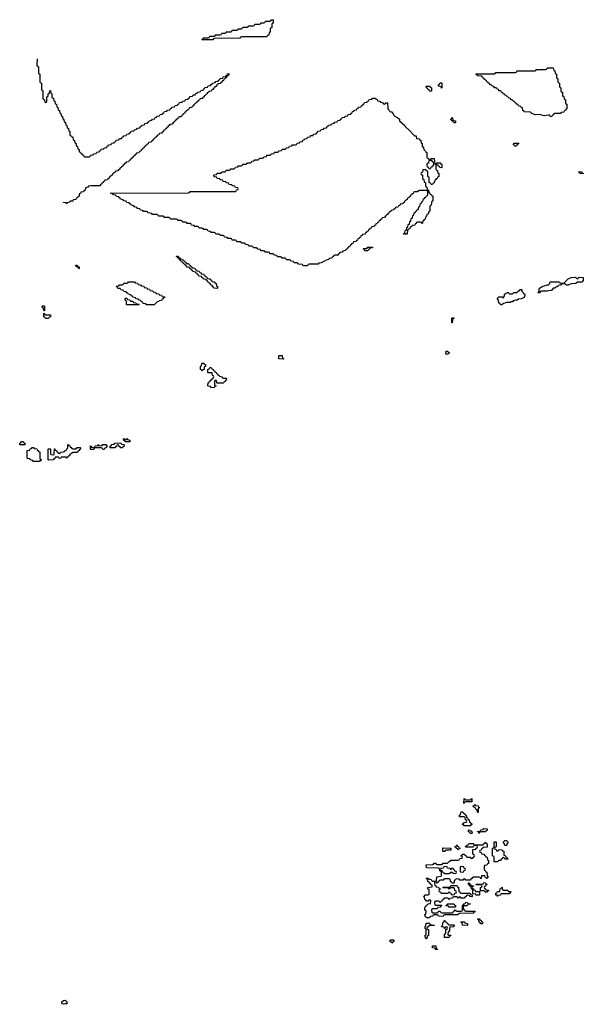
# Model space of a CAD drawing. Header units: inches. Extents: x 2710028 to 2964570, y 496606 to 722708.
# Tile 93 of 228: x 2859626 to 2867111, y 634198 to 647274. Entities that reach past the tile are written whole.
import ezdxf

# ---------------------------------------------------------------- set-up
doc = ezdxf.new("R2010")
doc.units = ezdxf.units.IN
doc.header["$MEASUREMENT"] = 0
for name, color, linetype in [('C8654', 7, 'Continuous'), ('C8663', 7, 'Continuous'), ('C8664', 7, 'Continuous')]:
    doc.layers.add(name, color=color, linetype=linetype)

msp = doc.modelspace()

# ---------------------------------------------------------------- linework, layer by layer
at = {"layer": 'C8654', "color": 6}
for points in [[(2859856, 646756), (2859854, 646670), (2859858, 646658), (2859874, 646650), (2859874, 646570), (2859878, 646558), (2859894, 646550), (2859894, 646450), (2859898, 646438), (2859914, 646430), (2859914, 646350), (2859918, 646338), (2859934, 646330), (2859934, 646230), (2859938, 646218), (2859954, 646210), (2859958, 646178), (2859970, 646174), (2859982, 646178), (2859986, 646190), (2859986, 646250), (2860000, 646257)], [(2860000, 643306), (2859970, 643306), (2859962, 643322), (2859946, 643330), (2859947, 643373), (2859953, 643373), (2859958, 643358), (2859970, 643354), (2860000, 643353)]]:
    msp.add_lwpolyline(points, dxfattribs=at)
for points in [[(2859950, 643406), (2859946, 643410), (2859942, 643442), (2859928, 643448), (2859926, 643470), (2859930, 643474), (2859950, 643474), (2859954, 643470), (2859954, 643410)], [(2859630, 641626), (2859626, 641630), (2859626, 641650), (2859642, 641658), (2859650, 641674), (2859670, 641674), (2859678, 641658), (2859694, 641650), (2859694, 641630), (2859690, 641626)], [(2859810, 641406), (2859802, 641422), (2859767, 641427), (2859762, 641442), (2859730, 641446), (2859726, 641450), (2859727, 641553), (2859762, 641558), (2859767, 641573), (2859782, 641578), (2859790, 641594), (2859810, 641594), (2859818, 641578), (2859853, 641573), (2859858, 641558), (2859873, 641553), (2859878, 641538), (2859894, 641530), (2859894, 641450), (2859898, 641438), (2859914, 641430), (2859898, 641422), (2859890, 641406)]]:
    msp.add_lwpolyline(points, close=True, dxfattribs=at)
at = {"layer": 'C8663', "color": 6}
for points in [[(2865530, 636866), (2865526, 636870), (2865527, 636933), (2865533, 636933), (2865538, 636918), (2865550, 636914), (2865610, 636914), (2865622, 636918), (2865627, 636933), (2865633, 636933), (2865633, 636887), (2865553, 636887), (2865538, 636882)], [(2865710, 636746), (2865706, 636750), (2865702, 636782), (2865687, 636787), (2865682, 636802), (2865667, 636807), (2865662, 636822), (2865646, 636830), (2865662, 636838), (2865670, 636854), (2865678, 636838), (2865713, 636833), (2865718, 636818), (2865734, 636810), (2865718, 636802), (2865714, 636790), (2865714, 636750)], [(2865530, 636566), (2865522, 636582), (2865507, 636587), (2865507, 636593), (2865522, 636598), (2865527, 636613), (2865562, 636618), (2865566, 636630), (2865562, 636642), (2865546, 636650), (2865542, 636682), (2865530, 636686), (2865467, 636687), (2865466, 636710), (2865482, 636718), (2865487, 636753), (2865510, 636754), (2865518, 636738), (2865534, 636730), (2865538, 636718), (2865554, 636710), (2865558, 636678), (2865573, 636673), (2865578, 636658), (2865594, 636650), (2865598, 636618), (2865613, 636613), (2865618, 636598), (2865633, 636593), (2865633, 636587), (2865618, 636582), (2865610, 636566)], [(2865630, 636466), (2865608, 636468), (2865602, 636482), (2865587, 636487), (2865587, 636513), (2865612, 636512), (2865618, 636498), (2865633, 636493), (2865634, 636470)], [(2865730, 636466), (2865722, 636482), (2865707, 636487), (2865707, 636493), (2865742, 636498), (2865750, 636514), (2865782, 636518), (2865788, 636532), (2865834, 636530), (2865833, 636507), (2865818, 636502), (2865814, 636490), (2865753, 636487), (2865738, 636482)], [(2865827, 635867), (2865822, 635882), (2865807, 635887), (2865802, 635902), (2865770, 635906), (2865758, 635902), (2865754, 635870), (2865750, 635866), (2865742, 635882), (2865730, 635886), (2865650, 635886), (2865638, 635882), (2865633, 635867), (2865618, 635862), (2865610, 635846), (2865550, 635846), (2865542, 635862), (2865530, 635866), (2865518, 635862), (2865510, 635846), (2865470, 635846), (2865462, 635862), (2865430, 635866), (2865418, 635862), (2865414, 635850), (2865398, 635842), (2865394, 635810), (2865390, 635806), (2865367, 635807), (2865362, 635822), (2865346, 635830), (2865342, 635862), (2865330, 635866), (2865270, 635866), (2865258, 635862), (2865252, 635848), (2865213, 635847), (2865198, 635842), (2865194, 635830), (2865178, 635822), (2865170, 635806), (2865162, 635822), (2865150, 635826), (2865138, 635822), (2865134, 635810), (2865138, 635778), (2865153, 635773), (2865158, 635758), (2865190, 635754), (2865198, 635738), (2865213, 635733), (2865213, 635727), (2865198, 635722), (2865194, 635710), (2865198, 635698), (2865213, 635693), (2865218, 635678), (2865230, 635674), (2865310, 635674), (2865322, 635678), (2865330, 635694), (2865338, 635678), (2865353, 635673), (2865358, 635658), (2865370, 635654), (2865402, 635658), (2865407, 635673), (2865422, 635678), (2865426, 635690), (2865422, 635702), (2865406, 635710), (2865402, 635742), (2865390, 635746), (2865350, 635746), (2865338, 635742), (2865330, 635726), (2865322, 635742), (2865310, 635746), (2865250, 635746), (2865246, 635750), (2865250, 635754), (2865330, 635754), (2865342, 635758), (2865350, 635774), (2865430, 635774), (2865438, 635758), (2865453, 635753), (2865458, 635698), (2865473, 635693), (2865478, 635678), (2865490, 635674), (2865610, 635674), (2865618, 635658), (2865634, 635654), (2865634, 635630), (2865630, 635626), (2865610, 635628), (2865602, 635642), (2865570, 635646), (2865558, 635642), (2865554, 635630), (2865538, 635622), (2865530, 635606), (2865490, 635606), (2865482, 635622), (2865470, 635626), (2865458, 635622), (2865450, 635606), (2865442, 635622), (2865430, 635626), (2865390, 635626), (2865378, 635622), (2865372, 635608), (2865338, 635602), (2865330, 635586), (2865322, 635602), (2865310, 635606), (2865270, 635606), (2865258, 635602), (2865254, 635590), (2865238, 635582), (2865233, 635567), (2865218, 635562), (2865210, 635546), (2865202, 635562), (2865190, 635566), (2865150, 635566), (2865138, 635562), (2865134, 635550), (2865138, 635518), (2865150, 635514), (2865230, 635514), (2865234, 635510), (2865218, 635502), (2865210, 635486), (2865178, 635482), (2865170, 635466), (2865110, 635466), (2865098, 635462), (2865094, 635450), (2865098, 635418), (2865110, 635414), (2865170, 635414), (2865182, 635418), (2865190, 635434), (2865210, 635434), (2865218, 635418), (2865230, 635414), (2865370, 635414), (2865382, 635418), (2865387, 635433), (2865402, 635438), (2865410, 635454), (2865418, 635438), (2865430, 635434), (2865490, 635434), (2865502, 635438), (2865506, 635450), (2865507, 635513), (2865522, 635518), (2865527, 635533), (2865542, 635538), (2865550, 635554), (2865572, 635552), (2865578, 635538), (2865610, 635534), (2865614, 635530), (2865610, 635526), (2865578, 635522), (2865570, 635506), (2865530, 635506), (2865518, 635502), (2865514, 635490), (2865518, 635458), (2865533, 635453), (2865538, 635438), (2865550, 635434), (2865670, 635434), (2865673, 635427), (2865658, 635422), (2865650, 635408), (2865470, 635406), (2865458, 635402), (2865450, 635388), (2865270, 635386), (2865258, 635382), (2865250, 635366), (2865190, 635368), (2865182, 635382), (2865170, 635386), (2865130, 635386), (2865118, 635382), (2865112, 635368), (2865078, 635362), (2865070, 635346), (2865030, 635346), (2865022, 635362), (2865010, 635366), (2865008, 635392), (2865022, 635398), (2865026, 635430), (2865022, 635442), (2865008, 635448), (2865006, 635470), (2865010, 635494), (2865022, 635498), (2865027, 635513), (2865042, 635518), (2865047, 635533), (2865082, 635538), (2865086, 635570), (2865082, 635582), (2865070, 635586), (2865058, 635582), (2865050, 635566), (2865027, 635567), (2865022, 635582), (2865008, 635590), (2865002, 635622), (2864989, 635630), (2865002, 635638), (2865010, 635654), (2865050, 635654), (2865062, 635658), (2865066, 635670), (2865066, 635710), (2865062, 635722), (2865047, 635727), (2865046, 635750), (2865102, 635758), (2865106, 635770), (2865102, 635782), (2865087, 635787), (2865082, 635802), (2865070, 635806), (2865062, 635822), (2865046, 635830), (2865042, 635862), (2865026, 635870), (2865030, 635874), (2865050, 635874), (2865058, 635858), (2865090, 635854), (2865098, 635838), (2865110, 635834), (2865150, 635834), (2865162, 635838), (2865167, 635893), (2865222, 635898), (2865226, 635910), (2865226, 635950), (2865222, 635962), (2865206, 635970), (2865202, 636002), (2865190, 636006), (2865029, 636009), (2865026, 636050), (2865107, 636053), (2865122, 636058), (2865130, 636072), (2865150, 636072), (2865158, 636058), (2865170, 636054), (2865230, 636054), (2865242, 636058), (2865250, 636072), (2865307, 636073), (2865330, 636094), (2865342, 636098), (2865350, 636114), (2865450, 636114), (2865462, 636118), (2865470, 636134), (2865502, 636138), (2865506, 636150), (2865502, 636162), (2865486, 636170), (2865502, 636178), (2865510, 636194), (2865533, 636193), (2865538, 636178), (2865554, 636170), (2865558, 636158), (2865570, 636154), (2865610, 636154), (2865618, 636138), (2865630, 636134), (2865642, 636138), (2865647, 636153), (2865662, 636158), (2865666, 636170), (2865662, 636182), (2865646, 636190), (2865646, 636250), (2865650, 636254), (2865682, 636258), (2865687, 636273), (2865702, 636278), (2865706, 636290), (2865702, 636302), (2865670, 636306), (2865658, 636302), (2865650, 636286), (2865550, 636286), (2865547, 636293), (2865562, 636298), (2865567, 636313), (2865582, 636318), (2865590, 636334), (2865652, 636332), (2865658, 636318), (2865670, 636314), (2865770, 636314), (2865782, 636318), (2865786, 636330), (2865802, 636338), (2865807, 636353), (2865813, 636353), (2865818, 636338), (2865834, 636330), (2865833, 636287), (2865778, 636282), (2865773, 636267), (2865758, 636262), (2865753, 636247), (2865738, 636242), (2865734, 636230), (2865738, 636218), (2865753, 636213), (2865758, 636198), (2865790, 636194), (2865798, 636178), (2865814, 636170), (2865818, 636158), (2865833, 636153), (2865838, 636118), (2865854, 636110), (2865850, 636066), (2865838, 636062), (2865830, 636046), (2865798, 636042), (2865794, 636030), (2865794, 635990), (2865798, 635978), (2865810, 635974), (2865818, 635958), (2865832, 635952), (2865833, 635913), (2865838, 635898), (2865851, 635890), (2865838, 635882), (2865833, 635867)], [(2865450, 636246), (2865442, 636262), (2865427, 636267), (2865422, 636282), (2865406, 636290), (2865422, 636298), (2865430, 636314), (2865438, 636298), (2865453, 636293), (2865458, 636278), (2865474, 636270), (2865458, 636262)], [(2865970, 636234), (2865982, 636238), (2865990, 636254), (2866034, 636250), (2866038, 636238), (2866054, 636230), (2866054, 636190), (2866058, 636178), (2866073, 636173), (2866078, 636158), (2866093, 636153), (2866098, 636138), (2866112, 636130), (2866110, 636126), (2866070, 636126), (2866062, 636142), (2866050, 636146), (2866038, 636142), (2866034, 636130), (2866018, 636122), (2866014, 636110), (2865990, 636106), (2865970, 636088), (2865926, 636090), (2865926, 636150), (2865922, 636162), (2865906, 636170), (2865906, 636270), (2865922, 636278), (2865926, 636290), (2865926, 636350), (2865930, 636354), (2865950, 636354), (2865954, 636350), (2865954, 636290), (2865938, 636282), (2865934, 636270), (2865938, 636258), (2865953, 636253), (2865958, 636238)], [(2866090, 636308), (2866069, 636309), (2866066, 636330), (2866046, 636350), (2866070, 636374), (2866093, 636373), (2866112, 636352), (2866094, 636330), (2866094, 636310)], [(2865250, 636226), (2865246, 636230), (2865246, 636270), (2865250, 636274), (2865352, 636272), (2865354, 636250), (2865350, 636246), (2865290, 636246), (2865278, 636242), (2865270, 636226)], [(2865270, 636026), (2865258, 636022), (2865250, 636006), (2865218, 636002), (2865214, 635990), (2865218, 635978), (2865233, 635973), (2865238, 635958), (2865253, 635953), (2865258, 635938), (2865270, 635934), (2865330, 635934), (2865342, 635938), (2865350, 635954), (2865373, 635953), (2865378, 635938), (2865410, 635934), (2865422, 635938), (2865426, 635950), (2865422, 635962), (2865407, 635967), (2865402, 635982), (2865387, 635987), (2865382, 636002), (2865370, 636006), (2865358, 636002), (2865350, 635986), (2865342, 636002), (2865307, 636007), (2865302, 636022)], [(2865510, 636026), (2865478, 636022), (2865474, 636010), (2865474, 635970), (2865478, 635958), (2865510, 635954), (2865522, 635958), (2865527, 635973), (2865542, 635978), (2865546, 635990), (2865542, 636002), (2865527, 636007), (2865522, 636022)], [(2865690, 635694), (2865734, 635694), (2865734, 635650), (2865730, 635646), (2865693, 635647), (2865686, 635650), (2865682, 635662), (2865646, 635666), (2865646, 635710), (2865642, 635722), (2865627, 635727), (2865622, 635762), (2865607, 635767), (2865602, 635782), (2865587, 635787), (2865587, 635813), (2865593, 635813), (2865598, 635798), (2865613, 635793), (2865618, 635778), (2865653, 635773), (2865653, 635767), (2865638, 635762), (2865634, 635750), (2865638, 635738), (2865653, 635733), (2865658, 635718), (2865673, 635713), (2865678, 635698)], [(2865810, 635686), (2865802, 635702), (2865790, 635706), (2865746, 635706), (2865746, 635750), (2865762, 635758), (2865766, 635770), (2865762, 635782), (2865750, 635786), (2865690, 635786), (2865687, 635793), (2865770, 635794), (2865782, 635798), (2865790, 635814), (2865814, 635810), (2865818, 635798), (2865830, 635794), (2865832, 635788), (2865818, 635782), (2865813, 635767), (2865798, 635762), (2865794, 635750), (2865798, 635738), (2865813, 635733), (2865818, 635718), (2865853, 635713), (2865853, 635707), (2865838, 635702), (2865830, 635686)], [(2866050, 635714), (2866110, 635714), (2866118, 635698), (2866150, 635694), (2866154, 635690), (2866138, 635682), (2866134, 635670), (2866127, 635667), (2866014, 635666), (2866011, 635649), (2865978, 635642), (2865970, 635628), (2865966, 635646), (2865949, 635649), (2865948, 635672), (2865962, 635678), (2865970, 635694), (2866002, 635698), (2866007, 635733), (2866022, 635738), (2866030, 635754), (2866034, 635750), (2866038, 635718)], [(2865330, 635486), (2865322, 635502), (2865290, 635506), (2865286, 635510), (2865302, 635518), (2865310, 635534), (2865387, 635533), (2865394, 635530), (2865398, 635518), (2865414, 635510), (2865414, 635490), (2865410, 635486)], [(2865030, 635066), (2865022, 635082), (2865009, 635089), (2865010, 635114), (2865022, 635118), (2865026, 635130), (2865026, 635190), (2865022, 635202), (2865010, 635206), (2865009, 635231), (2865022, 635238), (2865026, 635270), (2865030, 635274), (2865070, 635274), (2865078, 635258), (2865134, 635250), (2865130, 635246), (2865070, 635246), (2865058, 635242), (2865053, 635227), (2865038, 635222), (2865034, 635210), (2865038, 635198), (2865054, 635190), (2865054, 635110), (2865038, 635102), (2865034, 635070)], [(2865330, 635254), (2865390, 635254), (2865394, 635250), (2865393, 635227), (2865338, 635222), (2865334, 635210), (2865334, 635170), (2865318, 635162), (2865314, 635130), (2865318, 635118), (2865350, 635114), (2865354, 635110), (2865338, 635102), (2865330, 635086), (2865270, 635086), (2865266, 635090), (2865266, 635130), (2865282, 635138), (2865286, 635150), (2865286, 635194), (2865302, 635198), (2865306, 635210), (2865302, 635222), (2865290, 635226), (2865278, 635222), (2865274, 635206), (2865270, 635206), (2865262, 635222), (2865230, 635226), (2865226, 635230), (2865242, 635238), (2865248, 635290), (2865262, 635298), (2865270, 635314), (2865278, 635298), (2865294, 635290), (2865298, 635278), (2865313, 635273), (2865318, 635258)], [(2865570, 635246), (2865507, 635247), (2865502, 635282), (2865486, 635290), (2865490, 635294), (2865530, 635294), (2865538, 635278), (2865573, 635273), (2865574, 635250)], [(2865750, 635266), (2865742, 635282), (2865727, 635287), (2865722, 635322), (2865707, 635327), (2865710, 635334), (2865730, 635334), (2865738, 635318), (2865754, 635310), (2865758, 635298), (2865773, 635293), (2865774, 635270), (2865770, 635266)], [(2864570, 635008), (2864562, 635022), (2864548, 635028), (2864546, 635050), (2864550, 635054), (2864590, 635054), (2864594, 635050), (2864594, 635030), (2864578, 635022)], [(2865150, 634926), (2865142, 634942), (2865107, 634947), (2865107, 634973), (2865153, 634973), (2865158, 634938), (2865174, 634930), (2865170, 634926)], [(2860210, 634198), (2860186, 634210), (2860186, 634230), (2860206, 634250), (2860231, 634251), (2860251, 634230), (2860250, 634206), (2860230, 634206)]]:
    msp.add_lwpolyline(points, close=True, dxfattribs=at)
at = {"layer": 'C8664', "color": 6}
for points in [[(2862050, 647006), (2862046, 647010), (2862062, 647018), (2862070, 647034), (2862130, 647034), (2862142, 647038), (2862150, 647054), (2862210, 647054), (2862222, 647058), (2862230, 647074), (2862290, 647074), (2862302, 647078), (2862310, 647094), (2862350, 647094), (2862362, 647098), (2862370, 647114), (2862430, 647114), (2862442, 647118), (2862450, 647134), (2862510, 647134), (2862522, 647138), (2862530, 647154), (2862570, 647154), (2862582, 647158), (2862590, 647174), (2862650, 647174), (2862662, 647178), (2862670, 647194), (2862730, 647194), (2862742, 647198), (2862750, 647214), (2862810, 647214), (2862822, 647218), (2862830, 647234), (2862870, 647234), (2862882, 647238), (2862890, 647254), (2862950, 647254), (2862962, 647258), (2862970, 647274), (2862990, 647274), (2862994, 647270), (2862994, 647230), (2862978, 647222), (2862974, 647210), (2862974, 647170), (2862958, 647162), (2862954, 647150), (2862954, 647110), (2862938, 647102), (2862934, 647070), (2862918, 647062), (2862910, 647048), (2862570, 647046), (2862558, 647042), (2862550, 647028), (2862210, 647026), (2862198, 647022), (2862190, 647006)], [(2866690, 645986), (2866670, 645988), (2866666, 646006), (2866648, 646008), (2866590, 645999), (2866530, 646015), (2866470, 646009), (2866426, 646030), (2866408, 646048), (2866326, 646050), (2866322, 646062), (2866307, 646067), (2866302, 646102), (2866286, 646110), (2866282, 646122), (2866249, 646129), (2866246, 646146), (2866226, 646150), (2866222, 646162), (2866210, 646166), (2866202, 646182), (2866190, 646186), (2866168, 646208), (2866148, 646210), (2866146, 646226), (2866126, 646230), (2866088, 646268), (2866068, 646270), (2866066, 646286), (2866046, 646290), (2866042, 646302), (2866026, 646310), (2866022, 646322), (2866008, 646328), (2865990, 646329), (2865986, 646346), (2865966, 646350), (2865962, 646362), (2865948, 646368), (2865929, 646370), (2865927, 646387), (2865906, 646390), (2865888, 646408), (2865870, 646409), (2865867, 646427), (2865848, 646430), (2865846, 646446), (2865830, 646448), (2865826, 646466), (2865806, 646470), (2865802, 646482), (2865790, 646486), (2865782, 646502), (2865766, 646510), (2865762, 646522), (2865710, 646528), (2865702, 646542), (2865690, 646546), (2865687, 646553), (2865930, 646554), (2865942, 646558), (2865950, 646574), (2866210, 646574), (2866222, 646578), (2866230, 646594), (2866470, 646594), (2866482, 646598), (2866490, 646614), (2866610, 646614), (2866622, 646618), (2866630, 646634), (2866713, 646633), (2866718, 646598), (2866733, 646593), (2866738, 646558), (2866754, 646550), (2866754, 646510), (2866758, 646498), (2866774, 646490), (2866774, 646450), (2866778, 646438), (2866794, 646430), (2866794, 646390), (2866798, 646378), (2866814, 646370), (2866814, 646330), (2866818, 646318), (2866834, 646310), (2866834, 646270), (2866838, 646258), (2866853, 646253), (2866858, 646218), (2866874, 646210), (2866874, 646170), (2866878, 646158), (2866894, 646150), (2866894, 646090), (2866878, 646082), (2866873, 646067), (2866858, 646062), (2866853, 646047), (2866818, 646042), (2866810, 646026), (2866730, 646026), (2866718, 646022), (2866714, 646010), (2866698, 646002)], [(2865070, 646326), (2865062, 646342), (2865046, 646350), (2865042, 646362), (2865027, 646367), (2865026, 646390), (2865074, 646390), (2865078, 646378), (2865094, 646370), (2865094, 646330), (2865090, 646326)], [(2865230, 646366), (2865222, 646382), (2865186, 646390), (2865186, 646410), (2865202, 646418), (2865210, 646434), (2865230, 646434), (2865232, 646430), (2865234, 646370)], [(2864470, 646154), (2864482, 646158), (2864490, 646172), (2864512, 646172), (2864514, 646090), (2864552, 646052), (2864571, 646051), (2864591, 646011), (2864610, 645992), (2864650, 645972), (2864670, 645952), (2864672, 645932), (2864742, 645870), (2864752, 645852), (2864804, 645804), (2864860, 645740), (2864870, 645732), (2864892, 645730), (2864898, 645698), (2864934, 645690), (2864938, 645678), (2864954, 645670), (2864958, 645638), (2864971, 645631), (2864973, 645593), (2864990, 645574), (2864994, 645550), (2865014, 645530), (2865018, 645518), (2865034, 645510), (2865034, 645450), (2865038, 645438), (2865054, 645430), (2865058, 645418), (2865070, 645414), (2865082, 645418), (2865088, 645432), (2865132, 645430), (2865138, 645358), (2865150, 645354), (2865162, 645358), (2865170, 645374), (2865210, 645374), (2865218, 645358), (2865234, 645350), (2865234, 645310), (2865228, 645308), (2865206, 645310), (2865202, 645322), (2865187, 645327), (2865182, 645342), (2865170, 645346), (2865158, 645342), (2865154, 645330), (2865154, 645290), (2865158, 645278), (2865174, 645270), (2865178, 645238), (2865192, 645230), (2865192, 645190), (2865178, 645182), (2865170, 645166), (2865158, 645162), (2865150, 645146), (2865138, 645142), (2865132, 645108), (2865118, 645102), (2865110, 645086), (2865090, 645086), (2865082, 645102), (2865066, 645110), (2865066, 645170), (2865062, 645182), (2865046, 645190), (2865046, 645250), (2865042, 645262), (2865027, 645267), (2865022, 645282), (2865010, 645286), (2864978, 645282), (2864974, 645250), (2864958, 645242), (2864954, 645230), (2864958, 645218), (2864974, 645210), (2864974, 645170), (2864978, 645158), (2864993, 645153), (2864998, 645118), (2865014, 645110), (2865014, 645070), (2865018, 645058), (2865034, 645050), (2865038, 645018), (2865054, 645010), (2865058, 644978), (2865070, 644974), (2865078, 644958), (2865094, 644950), (2865098, 644938), (2865114, 644930), (2865112, 644868), (2865098, 644862), (2865092, 644810), (2865078, 644802), (2865074, 644790), (2865074, 644730), (2865058, 644722), (2865052, 644690), (2865034, 644686), (2865030, 644666), (2865018, 644662), (2865010, 644626), (2864998, 644622), (2864990, 644606), (2864978, 644602), (2864974, 644570), (2864970, 644566), (2864962, 644582), (2864950, 644586), (2864910, 644586), (2864898, 644582), (2864893, 644567), (2864878, 644562), (2864873, 644547), (2864838, 644542), (2864833, 644527), (2864818, 644522), (2864813, 644507), (2864798, 644502), (2864794, 644490), (2864778, 644482), (2864773, 644427), (2864726, 644426), (2864727, 644433), (2864742, 644438), (2864747, 644473), (2864762, 644478), (2864767, 644513), (2864782, 644518), (2864787, 644553), (2864802, 644558), (2864807, 644593), (2864822, 644598), (2864827, 644633), (2864842, 644638), (2864847, 644673), (2864862, 644678), (2864866, 644710), (2864882, 644718), (2864887, 644733), (2864902, 644738), (2864907, 644753), (2864922, 644758), (2864926, 644790), (2864942, 644798), (2864947, 644833), (2864962, 644838), (2864967, 644853), (2864982, 644858), (2864987, 644893), (2865002, 644898), (2865007, 644913), (2865022, 644918), (2865027, 644933), (2865042, 644938), (2865046, 644950), (2865046, 644990), (2865042, 645002), (2865030, 645006), (2864930, 645006), (2864918, 645002), (2864910, 644986), (2864870, 644986), (2864858, 644982), (2864853, 644967), (2864838, 644962), (2864833, 644947), (2864818, 644942), (2864813, 644927), (2864798, 644922), (2864793, 644907), (2864778, 644902), (2864773, 644887), (2864758, 644882), (2864753, 644867), (2864738, 644862), (2864733, 644847), (2864718, 644842), (2864713, 644827), (2864678, 644822), (2864673, 644807), (2864658, 644802), (2864650, 644786), (2864618, 644782), (2864613, 644767), (2864598, 644762), (2864593, 644747), (2864558, 644742), (2864553, 644727), (2864538, 644722), (2864533, 644707), (2864518, 644702), (2864513, 644687), (2864498, 644682), (2864493, 644667), (2864478, 644662), (2864473, 644647), (2864438, 644642), (2864433, 644627), (2864418, 644622), (2864413, 644607), (2864398, 644602), (2864393, 644587), (2864378, 644582), (2864373, 644567), (2864358, 644562), (2864353, 644547), (2864338, 644542), (2864333, 644527), (2864298, 644522), (2864293, 644507), (2864278, 644502), (2864273, 644487), (2864258, 644482), (2864253, 644467), (2864238, 644462), (2864233, 644447), (2864218, 644442), (2864213, 644427), (2864178, 644422), (2864173, 644407), (2864158, 644402), (2864153, 644387), (2864138, 644382), (2864133, 644367), (2864118, 644362), (2864113, 644347), (2864098, 644342), (2864093, 644327), (2864058, 644322), (2864053, 644307), (2864038, 644302), (2864033, 644287), (2864018, 644282), (2864013, 644267), (2863998, 644262), (2863993, 644247), (2863978, 644242), (2863973, 644227), (2863958, 644222), (2863953, 644207), (2863918, 644202), (2863910, 644186), (2863878, 644182), (2863874, 644170), (2863858, 644162), (2863850, 644146), (2863810, 644146), (2863798, 644142), (2863793, 644127), (2863778, 644122), (2863770, 644106), (2863738, 644102), (2863732, 644088), (2863698, 644082), (2863694, 644070), (2863670, 644068), (2863630, 644046), (2863598, 644042), (2863592, 644028), (2863470, 644026), (2863458, 644022), (2863450, 644006), (2863390, 644006), (2863382, 644022), (2863327, 644027), (2863322, 644042), (2863310, 644046), (2863270, 644046), (2863262, 644062), (2863227, 644067), (2863222, 644082), (2863210, 644086), (2863170, 644086), (2863162, 644102), (2863150, 644106), (2863110, 644106), (2863102, 644122), (2863090, 644126), (2863050, 644126), (2863042, 644142), (2863007, 644147), (2863002, 644162), (2862990, 644166), (2862950, 644166), (2862942, 644182), (2862930, 644186), (2862890, 644186), (2862882, 644202), (2862870, 644206), (2862830, 644206), (2862822, 644222), (2862787, 644227), (2862782, 644242), (2862770, 644246), (2862730, 644246), (2862722, 644262), (2862710, 644266), (2862670, 644266), (2862662, 644282), (2862627, 644287), (2862622, 644302), (2862610, 644306), (2862570, 644306), (2862562, 644322), (2862550, 644326), (2862510, 644326), (2862502, 644342), (2862490, 644346), (2862450, 644346), (2862442, 644362), (2862430, 644366), (2862390, 644366), (2862382, 644382), (2862347, 644387), (2862342, 644402), (2862330, 644406), (2862290, 644406), (2862282, 644422), (2862270, 644426), (2862230, 644426), (2862222, 644442), (2862210, 644446), (2862170, 644446), (2862162, 644462), (2862127, 644467), (2862122, 644482), (2862110, 644486), (2862070, 644486), (2862062, 644502), (2862050, 644506), (2862010, 644506), (2862002, 644522), (2861990, 644526), (2861950, 644526), (2861942, 644542), (2861907, 644547), (2861902, 644562), (2861890, 644566), (2861850, 644566), (2861842, 644582), (2861830, 644586), (2861790, 644586), (2861782, 644602), (2861770, 644606), (2861730, 644606), (2861722, 644622), (2861710, 644626), (2861630, 644626), (2861622, 644642), (2861610, 644646), (2861550, 644646), (2861542, 644662), (2861530, 644666), (2861470, 644666), (2861462, 644682), (2861450, 644686), (2861390, 644686), (2861382, 644702), (2861327, 644707), (2861322, 644722), (2861310, 644726), (2861270, 644726), (2861262, 644742), (2861230, 644746), (2861222, 644762), (2861190, 644766), (2861182, 644782), (2861150, 644788), (2861142, 644802), (2861106, 644810), (2861102, 644822), (2861088, 644828), (2861082, 644842), (2861050, 644846), (2861042, 644862), (2861010, 644868), (2861002, 644882), (2860966, 644890), (2860962, 644902), (2860948, 644908), (2860942, 644922), (2860910, 644926), (2860902, 644942), (2860870, 644946), (2860862, 644962), (2860826, 644970), (2861870, 644974), (2861882, 644978), (2861890, 644994), (2862490, 644994), (2862502, 644998), (2862507, 645013), (2862522, 645018), (2862526, 645030), (2862522, 645042), (2862490, 645046), (2862482, 645062), (2862447, 645067), (2862442, 645082), (2862407, 645087), (2862402, 645102), (2862367, 645107), (2862362, 645122), (2862330, 645126), (2862322, 645142), (2862287, 645147), (2862282, 645162), (2862247, 645167), (2862242, 645182), (2862207, 645187), (2862206, 645210), (2862210, 645214), (2862242, 645218), (2862250, 645234), (2862290, 645234), (2862302, 645238), (2862310, 645254), (2862350, 645254), (2862362, 645258), (2862370, 645274), (2862410, 645274), (2862422, 645278), (2862430, 645294), (2862470, 645294), (2862482, 645298), (2862490, 645314), (2862522, 645318), (2862530, 645334), (2862570, 645334), (2862582, 645338), (2862590, 645354), (2862630, 645354), (2862642, 645358), (2862650, 645374), (2862690, 645374), (2862702, 645378), (2862707, 645393), (2862742, 645398), (2862750, 645414), (2862790, 645414), (2862802, 645418), (2862810, 645434), (2862850, 645434), (2862862, 645438), (2862867, 645453), (2862902, 645458), (2862910, 645474), (2862950, 645474), (2862962, 645478), (2862967, 645493), (2863002, 645498), (2863010, 645514), (2863050, 645514), (2863062, 645518), (2863067, 645533), (2863102, 645538), (2863110, 645554), (2863150, 645554), (2863162, 645558), (2863167, 645573), (2863202, 645578), (2863210, 645594), (2863242, 645598), (2863250, 645614), (2863290, 645614), (2863302, 645618), (2863310, 645634), (2863342, 645638), (2863347, 645653), (2863382, 645658), (2863387, 645673), (2863402, 645678), (2863407, 645693), (2863442, 645698), (2863447, 645713), (2863482, 645718), (2863490, 645734), (2863522, 645738), (2863530, 645754), (2863562, 645758), (2863567, 645773), (2863582, 645778), (2863587, 645793), (2863622, 645798), (2863630, 645814), (2863662, 645818), (2863670, 645834), (2863702, 645838), (2863707, 645853), (2863722, 645858), (2863727, 645873), (2863762, 645878), (2863767, 645893), (2863802, 645898), (2863810, 645914), (2863842, 645918), (2863850, 645934), (2863882, 645938), (2863887, 645953), (2863902, 645958), (2863907, 645973), (2863942, 645978), (2863950, 645994), (2863982, 645998), (2863990, 646014), (2864022, 646018), (2864027, 646033), (2864042, 646038), (2864047, 646053), (2864062, 646058), (2864067, 646073), (2864102, 646078), (2864107, 646093), (2864122, 646098), (2864127, 646113), (2864162, 646118), (2864167, 646133), (2864182, 646138), (2864187, 646153), (2864202, 646158), (2864207, 646173), (2864242, 646178), (2864247, 646193), (2864262, 646198), (2864267, 646213), (2864302, 646218), (2864310, 646234), (2864353, 646233), (2864358, 646218), (2864373, 646213), (2864378, 646198), (2864410, 646194), (2864418, 646178), (2864450, 646172), (2864458, 646158)], [(2865390, 645906), (2865382, 645922), (2865366, 645930), (2865362, 645942), (2865346, 645950), (2865362, 645958), (2865367, 645973), (2865372, 645972), (2865378, 645938), (2865414, 645930), (2865414, 645910), (2865410, 645906)], [(2866210, 645586), (2866202, 645602), (2866186, 645610), (2866187, 645633), (2866253, 645633), (2866250, 645626), (2866238, 645622), (2866233, 645607), (2866218, 645602)], [(2865090, 645406), (2865058, 645402), (2865054, 645370), (2865038, 645362), (2865034, 645350), (2865038, 645318), (2865050, 645314), (2865058, 645298), (2865070, 645294), (2865082, 645298), (2865090, 645314), (2865102, 645318), (2865110, 645334), (2865122, 645338), (2865126, 645350), (2865122, 645382), (2865106, 645390), (2865102, 645402)], [(2867110, 645226), (2867066, 645230), (2867062, 645242), (2867046, 645250), (2867050, 645254), (2867090, 645254), (2867098, 645238), (2867110, 645234)], [(2862250, 643706), (2862206, 643710), (2862202, 643722), (2862188, 643728), (2862186, 643746), (2862166, 643750), (2862162, 643762), (2862146, 643770), (2862142, 643782), (2862126, 643790), (2862122, 643802), (2862106, 643810), (2862102, 643822), (2862068, 643828), (2862062, 643842), (2862046, 643850), (2862042, 643862), (2862006, 643870), (2862002, 643882), (2861986, 643890), (2861982, 643902), (2861966, 643910), (2861962, 643922), (2861926, 643930), (2861922, 643942), (2861908, 643948), (2861902, 643962), (2861886, 643970), (2861882, 643982), (2861850, 643986), (2861842, 644002), (2861828, 644008), (2861822, 644022), (2861806, 644030), (2861802, 644042), (2861787, 644047), (2861782, 644062), (2861767, 644067), (2861762, 644082), (2861747, 644087), (2861742, 644102), (2861727, 644107), (2861722, 644122), (2861707, 644127), (2861707, 644133), (2861730, 644134), (2861738, 644118), (2861753, 644113), (2861758, 644098), (2861790, 644094), (2861798, 644078), (2861814, 644070), (2861818, 644058), (2861833, 644053), (2861838, 644038), (2861870, 644034), (2861878, 644018), (2861894, 644010), (2861898, 643998), (2861913, 643993), (2861918, 643978), (2861950, 643974), (2861958, 643958), (2861974, 643950), (2861978, 643938), (2862010, 643934), (2862018, 643918), (2862034, 643910), (2862038, 643898), (2862070, 643894), (2862078, 643878), (2862094, 643870), (2862098, 643858), (2862113, 643853), (2862118, 643838), (2862150, 643834), (2862158, 643818), (2862173, 643813), (2862178, 643798), (2862210, 643794), (2862218, 643778), (2862234, 643770), (2862238, 643738), (2862254, 643730), (2862254, 643710)], [(2864210, 644206), (2864202, 644222), (2864186, 644230), (2864190, 644234), (2864230, 644234), (2864242, 644238), (2864250, 644254), (2864313, 644253), (2864310, 644246), (2864278, 644242), (2864273, 644227), (2864258, 644222), (2864250, 644206)], [(2860410, 643966), (2860402, 643982), (2860387, 643987), (2860382, 644002), (2860367, 644007), (2860370, 644014), (2860390, 644014), (2860398, 643998), (2860414, 643990), (2860414, 643970)], [(2861310, 643486), (2861302, 643502), (2861267, 643507), (2861262, 643522), (2861247, 643527), (2861230, 643546), (2861207, 643547), (2861202, 643562), (2861170, 643566), (2861162, 643582), (2861127, 643587), (2861122, 643602), (2861107, 643607), (2861102, 643622), (2861067, 643627), (2861062, 643642), (2861047, 643647), (2861042, 643662), (2861010, 643666), (2861002, 643682), (2860970, 643686), (2860962, 643702), (2860930, 643706), (2860922, 643722), (2860906, 643730), (2860910, 643734), (2860942, 643738), (2860950, 643754), (2860990, 643754), (2861002, 643758), (2861010, 643774), (2861050, 643774), (2861062, 643778), (2861070, 643794), (2861150, 643794), (2861158, 643778), (2861190, 643774), (2861198, 643758), (2861230, 643754), (2861238, 643738), (2861273, 643733), (2861278, 643718), (2861313, 643713), (2861318, 643698), (2861350, 643694), (2861358, 643678), (2861393, 643673), (2861398, 643658), (2861433, 643653), (2861438, 643638), (2861473, 643633), (2861478, 643618), (2861510, 643614), (2861518, 643598), (2861553, 643593), (2861553, 643587), (2861538, 643582), (2861533, 643567), (2861518, 643562), (2861510, 643546), (2861478, 643542), (2861474, 643530), (2861450, 643526), (2861410, 643488)], [(2866909, 643749), (2866886, 643750), (2866870, 643766), (2866830, 643766), (2866818, 643762), (2866810, 643748), (2866778, 643742), (2866770, 643728), (2866750, 643726), (2866734, 643710), (2866712, 643708), (2866690, 643678), (2866650, 643675), (2866630, 643669), (2866553, 643667), (2866538, 643662), (2866530, 643646), (2866510, 643646), (2866506, 643650), (2866522, 643658), (2866528, 643710), (2866566, 643730), (2866630, 643752), (2866650, 643754), (2866666, 643770), (2866670, 643791), (2866787, 643793), (2866794, 643790), (2866798, 643778), (2866813, 643773), (2866847, 643773), (2866862, 643778), (2866866, 643790), (2866910, 643832), (2866952, 643852), (2867007, 643853), (2867030, 643834), (2867042, 643838), (2867050, 643854), (2867111, 643851), (2867111, 643810), (2867091, 643789), (2867032, 643788), (2867010, 643769), (2866950, 643768)], [(2866030, 643486), (2866010, 643488), (2866007, 643507), (2865989, 643510), (2865987, 643547), (2865970, 643566), (2865970, 643574), (2865990, 643594), (2866032, 643592), (2866050, 643582), (2866066, 643610), (2866066, 643630), (2866106, 643650), (2866112, 643650), (2866130, 643632), (2866170, 643632), (2866189, 643651), (2866230, 643652), (2866250, 643672), (2866266, 643674), (2866268, 643690), (2866290, 643691), (2866294, 643690), (2866294, 643670), (2866314, 643650), (2866318, 643638), (2866334, 643630), (2866332, 643590), (2866290, 643568), (2866250, 643562), (2866231, 643549), (2866210, 643549), (2866181, 643539), (2866170, 643529), (2866152, 643528), (2866140, 643520), (2866090, 643518), (2866070, 643508), (2866053, 643507)], [(2861050, 643486), (2861046, 643490), (2861046, 643530), (2861042, 643542), (2861026, 643550), (2861026, 643570), (2861030, 643574), (2861050, 643574), (2861058, 643558), (2861090, 643554), (2861098, 643538), (2861130, 643534), (2861138, 643518), (2861170, 643514), (2861178, 643498), (2861210, 643494), (2861214, 643490), (2861210, 643486)], [(2865370, 643246), (2865366, 643250), (2865366, 643310), (2865370, 643314), (2865390, 643314), (2865393, 643307), (2865378, 643302), (2865374, 643290)], [(2865310, 642828), (2865286, 642830), (2865290, 642874), (2865312, 642872), (2865318, 642858), (2865332, 642852), (2865330, 642846), (2865318, 642842)], [(2862050, 642606), (2862042, 642622), (2862026, 642630), (2862027, 642667), (2862030, 642674), (2862042, 642678), (2862046, 642710), (2862050, 642714), (2862070, 642714), (2862078, 642698), (2862093, 642693), (2862094, 642670), (2862078, 642662), (2862074, 642630), (2862058, 642622)], [(2863130, 642766), (2863066, 642770), (2863066, 642810), (2863070, 642814), (2863110, 642814), (2863114, 642810), (2863118, 642778), (2863132, 642772)], [(2862330, 642514), (2862370, 642514), (2862374, 642510), (2862370, 642486), (2862358, 642482), (2862354, 642470), (2862338, 642462), (2862334, 642450), (2862327, 642447), (2862250, 642446), (2862246, 642450), (2862242, 642482), (2862230, 642486), (2862218, 642482), (2862214, 642470), (2862214, 642430), (2862218, 642418), (2862234, 642410), (2862218, 642402), (2862210, 642386), (2862168, 642388), (2862162, 642402), (2862130, 642406), (2862126, 642410), (2862127, 642453), (2862142, 642458), (2862147, 642473), (2862162, 642478), (2862167, 642493), (2862182, 642498), (2862187, 642513), (2862202, 642518), (2862206, 642530), (2862202, 642542), (2862186, 642550), (2862182, 642582), (2862170, 642586), (2862130, 642586), (2862126, 642590), (2862126, 642630), (2862142, 642638), (2862150, 642654), (2862170, 642654), (2862178, 642638), (2862194, 642630), (2862198, 642618), (2862214, 642610), (2862218, 642598), (2862234, 642590), (2862238, 642578), (2862254, 642570), (2862258, 642558), (2862274, 642550), (2862278, 642538), (2862310, 642532), (2862318, 642518)], [(2860990, 641588), (2860968, 641588), (2860962, 641602), (2860947, 641607), (2860942, 641622), (2860930, 641626), (2860918, 641622), (2860913, 641607), (2860898, 641602), (2860890, 641586), (2860828, 641588), (2860826, 641610), (2860842, 641618), (2860850, 641634), (2860882, 641638), (2860888, 641652), (2860970, 641654), (2860978, 641638), (2861010, 641634), (2861014, 641630), (2861014, 641610), (2860998, 641602)], [(2861030, 641694), (2861042, 641698), (2861050, 641712), (2861058, 641698), (2861090, 641692), (2861090, 641669), (2861027, 641667), (2861022, 641682), (2861006, 641690), (2861007, 641713), (2861014, 641710), (2861018, 641698)], [(2860330, 641574), (2860370, 641574), (2860382, 641578), (2860390, 641592), (2860430, 641594), (2860434, 641590), (2860430, 641566), (2860418, 641562), (2860414, 641550), (2860398, 641542), (2860393, 641527), (2860333, 641527), (2860318, 641522), (2860314, 641510), (2860294, 641506), (2860290, 641486), (2860278, 641482), (2860270, 641466), (2860258, 641462), (2860254, 641450), (2860246, 641450), (2860242, 641462), (2860230, 641466), (2860190, 641466), (2860178, 641462), (2860171, 641449), (2860150, 641446), (2860142, 641462), (2860110, 641466), (2860098, 641462), (2860093, 641447), (2860078, 641442), (2860070, 641428), (2860010, 641426), (2860006, 641430), (2860006, 641570), (2860010, 641574), (2860030, 641574), (2860034, 641570), (2860034, 641510), (2860038, 641498), (2860070, 641494), (2860082, 641498), (2860086, 641510), (2860087, 641573), (2860093, 641573), (2860098, 641558), (2860113, 641553), (2860118, 641538), (2860134, 641530), (2860138, 641518), (2860150, 641514), (2860162, 641518), (2860170, 641532), (2860207, 641533), (2860222, 641538), (2860226, 641550), (2860242, 641558), (2860250, 641574), (2860262, 641578), (2860266, 641590), (2860266, 641630), (2860270, 641634), (2860278, 641618), (2860290, 641614), (2860298, 641598), (2860310, 641594), (2860318, 641578)], [(2860730, 641566), (2860722, 641582), (2860710, 641586), (2860630, 641586), (2860618, 641582), (2860612, 641568), (2860570, 641566), (2860566, 641570), (2860566, 641614), (2860574, 641610), (2860578, 641598), (2860610, 641594), (2860622, 641598), (2860630, 641614), (2860662, 641618), (2860670, 641634), (2860678, 641618), (2860690, 641614), (2860722, 641618), (2860730, 641634), (2860770, 641634), (2860778, 641618), (2860794, 641610), (2860778, 641602), (2860774, 641590), (2860758, 641582), (2860750, 641566)]]:
    msp.add_lwpolyline(points, close=True, dxfattribs=at)
for points in [[(2860000, 646257), (2860002, 646258), (2860006, 646290), (2860022, 646298), (2860026, 646330), (2860033, 646333), (2860038, 646298), (2860054, 646290), (2860054, 646250), (2860058, 646238), (2860073, 646233), (2860078, 646198), (2860094, 646190), (2860098, 646158), (2860114, 646150), (2860118, 646118), (2860134, 646110), (2860138, 646078), (2860154, 646070), (2860158, 646038), (2860174, 646030), (2860178, 645998), (2860194, 645990), (2860198, 645958), (2860214, 645950), (2860218, 645918), (2860234, 645910), (2860238, 645878), (2860254, 645870), (2860258, 645838), (2860274, 645830), (2860278, 645798), (2860294, 645790), (2860294, 645750), (2860298, 645738), (2860313, 645733), (2860318, 645718), (2860333, 645713), (2860338, 645678), (2860354, 645670), (2860358, 645638), (2860374, 645630), (2860378, 645598), (2860394, 645590), (2860398, 645558), (2860414, 645550), (2860418, 645518), (2860433, 645513), (2860438, 645498), (2860453, 645493), (2860458, 645478), (2860473, 645473), (2860478, 645458), (2860490, 645454), (2860550, 645454), (2860562, 645458), (2860567, 645473), (2860602, 645478), (2860607, 645493), (2860642, 645498), (2860650, 645514), (2860682, 645518), (2860687, 645533), (2860702, 645538), (2860707, 645553), (2860742, 645558), (2860750, 645574), (2860782, 645578), (2860787, 645593), (2860802, 645598), (2860807, 645613), (2860842, 645618), (2860850, 645634), (2860882, 645638), (2860887, 645653), (2860902, 645658), (2860907, 645673), (2860942, 645678), (2860950, 645694), (2860982, 645698), (2860987, 645713), (2861002, 645718), (2861007, 645733), (2861042, 645738), (2861050, 645754), (2861082, 645758), (2861087, 645773), (2861102, 645778), (2861107, 645793), (2861142, 645798), (2861147, 645813), (2861182, 645818), (2861190, 645834), (2861222, 645838), (2861227, 645853), (2861242, 645858), (2861247, 645873), (2861282, 645878), (2861290, 645894), (2861322, 645898), (2861327, 645913), (2861342, 645918), (2861347, 645933), (2861382, 645938), (2861390, 645954), (2861422, 645958), (2861427, 645973), (2861442, 645978), (2861447, 645993), (2861482, 645998), (2861490, 646014), (2861522, 646018), (2861527, 646033), (2861542, 646038), (2861547, 646053), (2861582, 646058), (2861590, 646074), (2861622, 646078), (2861627, 646093), (2861642, 646098), (2861647, 646113), (2861682, 646118), (2861690, 646134), (2861722, 646138), (2861727, 646153), (2861742, 646158), (2861747, 646173), (2861782, 646178), (2861790, 646194), (2861822, 646198), (2861830, 646214), (2861862, 646218), (2861867, 646233), (2861882, 646238), (2861887, 646253), (2861922, 646258), (2861930, 646274), (2861962, 646278), (2861967, 646293), (2861982, 646298), (2861987, 646313), (2862022, 646318), (2862030, 646334), (2862062, 646338), (2862067, 646353), (2862082, 646358), (2862087, 646373), (2862122, 646378), (2862130, 646394), (2862162, 646398), (2862167, 646413), (2862182, 646418), (2862187, 646433), (2862222, 646438), (2862230, 646454), (2862262, 646458), (2862267, 646473), (2862282, 646478), (2862287, 646493), (2862322, 646498), (2862330, 646514), (2862362, 646518), (2862367, 646533), (2862382, 646538), (2862387, 646553), (2862410, 646554), (2862414, 646550), (2862398, 646542), (2862393, 646527), (2862378, 646522), (2862373, 646507), (2862358, 646502), (2862353, 646487), (2862338, 646482), (2862333, 646467), (2862318, 646462), (2862314, 646450), (2862298, 646442), (2862290, 646426), (2862258, 646422), (2862253, 646407), (2862238, 646402), (2862233, 646387), (2862218, 646382), (2862213, 646367), (2862198, 646362), (2862193, 646347), (2862178, 646342), (2862170, 646326), (2862138, 646322), (2862133, 646307), (2862118, 646302), (2862114, 646290), (2862098, 646282), (2862094, 646270), (2862078, 646262), (2862074, 646250), (2862058, 646242), (2862050, 646226), (2862018, 646222), (2862013, 646207), (2861998, 646202), (2861993, 646187), (2861978, 646182), (2861974, 646170), (2861958, 646162), (2861954, 646150), (2861938, 646142), (2861934, 646130), (2861918, 646122), (2861910, 646106), (2861878, 646102), (2861873, 646087), (2861858, 646082), (2861853, 646067), (2861838, 646062), (2861834, 646050), (2861818, 646042), (2861814, 646030), (2861798, 646022), (2861794, 646010), (2861778, 646002), (2861770, 645986), (2861738, 645982), (2861733, 645967), (2861718, 645962), (2861714, 645950), (2861698, 645942), (2861694, 645930), (2861678, 645922), (2861674, 645910), (2861658, 645902), (2861650, 645886), (2861618, 645882), (2861613, 645867), (2861598, 645862), (2861593, 645847), (2861578, 645842), (2861574, 645830), (2861558, 645822), (2861554, 645810), (2861538, 645802), (2861534, 645790), (2861518, 645782), (2861510, 645766), (2861478, 645762), (2861473, 645747), (2861458, 645742), (2861453, 645727), (2861438, 645722), (2861434, 645710), (2861418, 645702), (2861414, 645690), (2861398, 645682), (2861394, 645670), (2861378, 645662), (2861370, 645646), (2861338, 645642), (2861333, 645627), (2861318, 645622), (2861314, 645610), (2861298, 645602), (2861294, 645590), (2861278, 645582), (2861274, 645570), (2861258, 645562), (2861254, 645550), (2861238, 645542), (2861234, 645530), (2861218, 645522), (2861210, 645506), (2861178, 645502), (2861173, 645487), (2861158, 645482), (2861154, 645470), (2861138, 645462), (2861134, 645450), (2861118, 645442), (2861114, 645430), (2861098, 645422), (2861094, 645410), (2861078, 645402), (2861070, 645386), (2861038, 645382), (2861033, 645367), (2861018, 645362), (2861014, 645350), (2860998, 645342), (2860994, 645330), (2860978, 645322), (2860974, 645310), (2860958, 645302), (2860954, 645290), (2860938, 645282), (2860930, 645266), (2860898, 645262), (2860894, 645250), (2860878, 645242), (2860874, 645230), (2860858, 645222), (2860854, 645210), (2860838, 645202), (2860834, 645190), (2860818, 645182), (2860814, 645170), (2860798, 645162), (2860790, 645146), (2860758, 645142), (2860754, 645130), (2860738, 645122), (2860734, 645110), (2860718, 645102), (2860714, 645090), (2860698, 645082), (2860690, 645066), (2860570, 645068), (2860538, 645062), (2860530, 645048), (2860498, 645042), (2860494, 645010), (2860478, 645002), (2860473, 644987), (2860438, 644982), (2860433, 644967), (2860418, 644962), (2860414, 644930), (2860398, 644922), (2860394, 644910), (2860378, 644902), (2860370, 644886), (2860338, 644882), (2860330, 644866), (2860298, 644862), (2860294, 644850), (2860258, 644842), (2860250, 644828), (2860242, 644842), (2860210, 644846), (2860206, 644850)], [(2860000, 643353), (2860033, 643353), (2860034, 643330), (2860018, 643322), (2860010, 643306), (2860000, 643306)]]:
    msp.add_lwpolyline(points, dxfattribs=at)

doc.saveas('drawing.dxf')
